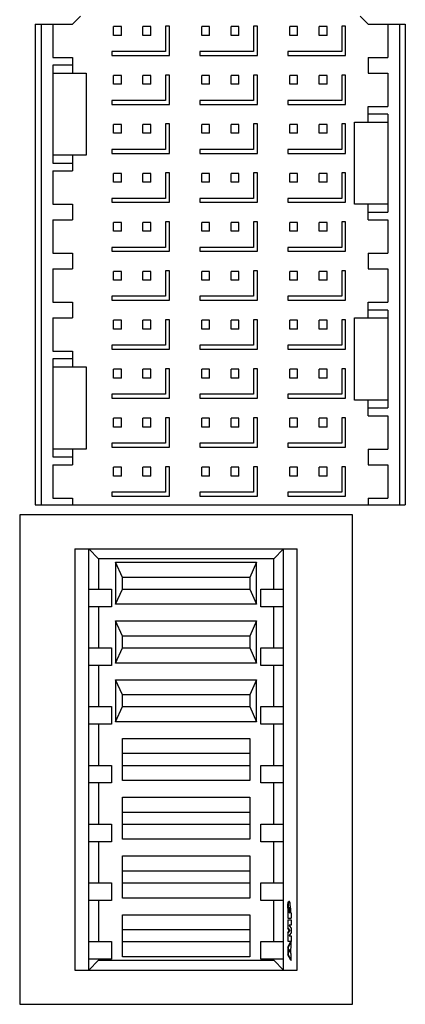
# Model space of a CAD drawing. Header units: inches. Extents: x 0 to 34, y 0 to 22.
# Tile 9 of 82: x 5.1 to 5.5, y 14.8 to 15.8. Entities that reach past the tile are written whole.
import ezdxf

# ---------------------------------------------------------------- set-up
doc = ezdxf.new("R2010")
doc.units = ezdxf.units.IN
doc.header["$LTSCALE"] = 1.87
doc.header["$MEASUREMENT"] = 0
doc.layers.get('0').update_dxf_attribs({"linetype": 'CONTINUOUS'})
doc.layers.add('COSMETIC', color=7, linetype='CONTINUOUS')

msp = doc.modelspace()

# ---------------------------------------------------------------- linework, layer by layer
at = {"color": 7, "linetype": 'CONTINUOUS'}
for p, q in [((5.11728, 15.81663), (5.11728, 15.33336)), ((5.11728, 15.81663), (5.15469, 15.81663)), ((5.12319, 15.81663), (5.12319, 15.33336)), ((5.135, 15.81663), (5.135, 15.78317)), ((5.15469, 15.81663), (5.16256, 15.8245)), ((5.44406, 15.8245), (5.45193, 15.81663)), ((5.45193, 15.81663), (5.48933, 15.81663)), ((5.47161, 15.81663), (5.47161, 15.78317)), ((5.48343, 15.81663), (5.48343, 15.33336)), ((5.48933, 15.81663), (5.48933, 15.33336)), ((5.19602, 15.80531), (5.19602, 15.81417)), ((5.2039, 15.81417), (5.19602, 15.81417)), ((5.2039, 15.80531), (5.19602, 15.80531)), ((5.2039, 15.80531), (5.2039, 15.81417)), ((5.22555, 15.80531), (5.22555, 15.81417)), ((5.23343, 15.81417), (5.22555, 15.81417)), ((5.23343, 15.80531), (5.22555, 15.80531)), ((5.23343, 15.80531), (5.23343, 15.81417)), ((5.24819, 15.81467), (5.24819, 15.78908)), ((5.25213, 15.81467), (5.24819, 15.81467)), ((5.25213, 15.78514), (5.25213, 15.81467)), ((5.28461, 15.80531), (5.28461, 15.81417)), ((5.29248, 15.81417), (5.28461, 15.81417)), ((5.29248, 15.80531), (5.28461, 15.80531)), ((5.29248, 15.80531), (5.29248, 15.81417)), ((5.31413, 15.80531), (5.31413, 15.81417)), ((5.32201, 15.81417), (5.31413, 15.81417)), ((5.32201, 15.80531), (5.31413, 15.80531)), ((5.32201, 15.80531), (5.32201, 15.81417)), ((5.33677, 15.81467), (5.33677, 15.78908)), ((5.34071, 15.81467), (5.33677, 15.81467)), ((5.34071, 15.78514), (5.34071, 15.81467)), ((5.37319, 15.80531), (5.37319, 15.81417)), ((5.38106, 15.81417), (5.37319, 15.81417)), ((5.38106, 15.80531), (5.37319, 15.80531)), ((5.38106, 15.80531), (5.38106, 15.81417)), ((5.40272, 15.80531), (5.40272, 15.81417)), ((5.41059, 15.81417), (5.40272, 15.81417)), ((5.41059, 15.80531), (5.40272, 15.80531)), ((5.41059, 15.80531), (5.41059, 15.81417)), ((5.42535, 15.81467), (5.42535, 15.78908)), ((5.42929, 15.81467), (5.42535, 15.81467)), ((5.42929, 15.78514), (5.42929, 15.81467)), ((5.19406, 15.78908), (5.19406, 15.78514)), ((5.24819, 15.78908), (5.19406, 15.78908)), ((5.28264, 15.78908), (5.28264, 15.78514)), ((5.33677, 15.78908), (5.28264, 15.78908)), ((5.37122, 15.78908), (5.37122, 15.78514)), ((5.42535, 15.78908), (5.37122, 15.78908)), ((5.135, 15.78317), (5.15469, 15.78317)), ((5.135, 15.77529), (5.135, 15.67687)), ((5.15469, 15.77529), (5.135, 15.77529)), ((5.15469, 15.78317), (5.15469, 15.76742)), ((5.19406, 15.78514), (5.25213, 15.78514)), ((5.28264, 15.78514), (5.34071, 15.78514)), ((5.37122, 15.78514), (5.42929, 15.78514)), ((5.45193, 15.78317), (5.45193, 15.76742)), ((5.45193, 15.78317), (5.47161, 15.78317)), ((5.135, 15.76742), (5.16846, 15.76742)), ((5.16846, 15.76742), (5.16846, 15.68474)), ((5.24819, 15.76545), (5.24819, 15.73986)), ((5.25213, 15.76545), (5.24819, 15.76545)), ((5.25213, 15.73593), (5.25213, 15.76545)), ((5.33677, 15.76545), (5.33677, 15.73986)), ((5.34071, 15.76545), (5.33677, 15.76545)), ((5.34071, 15.73593), (5.34071, 15.76545)), ((5.42535, 15.76545), (5.42535, 15.73986)), ((5.42929, 15.76545), (5.42535, 15.76545)), ((5.42929, 15.73593), (5.42929, 15.76545)), ((5.45193, 15.76742), (5.47161, 15.76742)), ((5.47161, 15.76742), (5.47161, 15.73395)), ((5.19602, 15.7561), (5.19602, 15.76496)), ((5.2039, 15.76496), (5.19602, 15.76496)), ((5.2039, 15.7561), (5.19602, 15.7561)), ((5.2039, 15.7561), (5.2039, 15.76496)), ((5.22555, 15.7561), (5.22555, 15.76496)), ((5.23343, 15.76496), (5.22555, 15.76496)), ((5.23343, 15.7561), (5.22555, 15.7561)), ((5.23343, 15.7561), (5.23343, 15.76496)), ((5.28461, 15.7561), (5.28461, 15.76496)), ((5.29248, 15.76496), (5.28461, 15.76496)), ((5.29248, 15.7561), (5.28461, 15.7561)), ((5.29248, 15.7561), (5.29248, 15.76496)), ((5.31413, 15.7561), (5.31413, 15.76496)), ((5.32201, 15.76496), (5.31413, 15.76496)), ((5.32201, 15.7561), (5.31413, 15.7561)), ((5.32201, 15.7561), (5.32201, 15.76496)), ((5.37319, 15.7561), (5.37319, 15.76496)), ((5.38106, 15.76496), (5.37319, 15.76496)), ((5.38106, 15.7561), (5.37319, 15.7561)), ((5.38106, 15.7561), (5.38106, 15.76496)), ((5.40272, 15.7561), (5.40272, 15.76496)), ((5.41059, 15.76496), (5.40272, 15.76496)), ((5.41059, 15.7561), (5.40272, 15.7561)), ((5.41059, 15.7561), (5.41059, 15.76496)), ((5.19406, 15.73986), (5.19406, 15.73593)), ((5.24819, 15.73986), (5.19406, 15.73986)), ((5.19406, 15.73593), (5.25213, 15.73593)), ((5.28264, 15.73986), (5.28264, 15.73593)), ((5.33677, 15.73986), (5.28264, 15.73986)), ((5.28264, 15.73593), (5.34071, 15.73593)), ((5.37122, 15.73986), (5.37122, 15.73593)), ((5.42535, 15.73986), (5.37122, 15.73986)), ((5.37122, 15.73593), (5.42929, 15.73593)), ((5.45193, 15.7182), (5.45193, 15.73395)), ((5.45193, 15.73395), (5.47161, 15.73395)), ((5.47161, 15.72608), (5.45193, 15.72608)), ((5.47161, 15.72608), (5.47161, 15.62765)), ((5.24819, 15.71624), (5.24819, 15.69065)), ((5.25213, 15.71624), (5.24819, 15.71624)), ((5.25213, 15.68671), (5.25213, 15.71624)), ((5.33677, 15.71624), (5.33677, 15.69065)), ((5.34071, 15.71624), (5.33677, 15.71624)), ((5.34071, 15.68671), (5.34071, 15.71624)), ((5.42535, 15.71624), (5.42535, 15.69065)), ((5.42929, 15.71624), (5.42535, 15.71624)), ((5.42929, 15.68671), (5.42929, 15.71624)), ((5.43815, 15.63553), (5.43815, 15.7182)), ((5.43815, 15.7182), (5.47161, 15.7182)), ((5.19602, 15.70689), (5.19602, 15.71574)), ((5.2039, 15.71574), (5.19602, 15.71574)), ((5.2039, 15.70689), (5.19602, 15.70689)), ((5.2039, 15.70689), (5.2039, 15.71574)), ((5.22555, 15.70689), (5.22555, 15.71574)), ((5.23343, 15.71574), (5.22555, 15.71574)), ((5.23343, 15.70689), (5.22555, 15.70689)), ((5.23343, 15.70689), (5.23343, 15.71574)), ((5.28461, 15.70689), (5.28461, 15.71574)), ((5.29248, 15.71574), (5.28461, 15.71574)), ((5.29248, 15.70689), (5.28461, 15.70689)), ((5.29248, 15.70689), (5.29248, 15.71574)), ((5.31413, 15.70689), (5.31413, 15.71574)), ((5.32201, 15.71574), (5.31413, 15.71574)), ((5.32201, 15.70689), (5.31413, 15.70689)), ((5.32201, 15.70689), (5.32201, 15.71574)), ((5.37319, 15.70689), (5.37319, 15.71574)), ((5.38106, 15.71574), (5.37319, 15.71574)), ((5.38106, 15.70689), (5.37319, 15.70689)), ((5.38106, 15.70689), (5.38106, 15.71574)), ((5.40272, 15.70689), (5.40272, 15.71574)), ((5.41059, 15.71574), (5.40272, 15.71574)), ((5.41059, 15.70689), (5.40272, 15.70689)), ((5.41059, 15.70689), (5.41059, 15.71574)), ((5.19406, 15.69065), (5.19406, 15.68671)), ((5.24819, 15.69065), (5.19406, 15.69065)), ((5.19406, 15.68671), (5.25213, 15.68671)), ((5.28264, 15.69065), (5.28264, 15.68671)), ((5.33677, 15.69065), (5.28264, 15.69065)), ((5.28264, 15.68671), (5.34071, 15.68671)), ((5.37122, 15.69065), (5.37122, 15.68671)), ((5.42535, 15.69065), (5.37122, 15.69065)), ((5.37122, 15.68671), (5.42929, 15.68671)), ((5.16846, 15.68474), (5.135, 15.68474)), ((5.135, 15.67687), (5.15469, 15.67687)), ((5.15469, 15.68474), (5.15469, 15.66899)), ((5.135, 15.66899), (5.135, 15.63553)), ((5.135, 15.66899), (5.15469, 15.66899)), ((5.19602, 15.65767), (5.19602, 15.66653)), ((5.2039, 15.66653), (5.19602, 15.66653)), ((5.2039, 15.65767), (5.2039, 15.66653)), ((5.22555, 15.65767), (5.22555, 15.66653)), ((5.23343, 15.66653), (5.22555, 15.66653)), ((5.23343, 15.65767), (5.23343, 15.66653)), ((5.24819, 15.66703), (5.24819, 15.64144)), ((5.25213, 15.66703), (5.24819, 15.66703)), ((5.25213, 15.6375), (5.25213, 15.66703)), ((5.28461, 15.65767), (5.28461, 15.66653)), ((5.29248, 15.66653), (5.28461, 15.66653)), ((5.29248, 15.65767), (5.29248, 15.66653)), ((5.31413, 15.65767), (5.31413, 15.66653)), ((5.32201, 15.66653), (5.31413, 15.66653)), ((5.32201, 15.65767), (5.32201, 15.66653)), ((5.33677, 15.66703), (5.33677, 15.64144)), ((5.34071, 15.66703), (5.33677, 15.66703)), ((5.34071, 15.6375), (5.34071, 15.66703)), ((5.37319, 15.65767), (5.37319, 15.66653)), ((5.38106, 15.66653), (5.37319, 15.66653)), ((5.38106, 15.65767), (5.38106, 15.66653)), ((5.40272, 15.65767), (5.40272, 15.66653)), ((5.41059, 15.66653), (5.40272, 15.66653)), ((5.41059, 15.65767), (5.41059, 15.66653)), ((5.42535, 15.66703), (5.42535, 15.64144)), ((5.42929, 15.66703), (5.42535, 15.66703)), ((5.42929, 15.6375), (5.42929, 15.66703)), ((5.2039, 15.65767), (5.19602, 15.65767)), ((5.23343, 15.65767), (5.22555, 15.65767)), ((5.29248, 15.65767), (5.28461, 15.65767)), ((5.32201, 15.65767), (5.31413, 15.65767)), ((5.38106, 15.65767), (5.37319, 15.65767)), ((5.41059, 15.65767), (5.40272, 15.65767)), ((5.19406, 15.64144), (5.19406, 15.6375)), ((5.24819, 15.64144), (5.19406, 15.64144)), ((5.19406, 15.6375), (5.25213, 15.6375)), ((5.28264, 15.64144), (5.28264, 15.6375)), ((5.33677, 15.64144), (5.28264, 15.64144)), ((5.28264, 15.6375), (5.34071, 15.6375)), ((5.37122, 15.64144), (5.37122, 15.6375)), ((5.42535, 15.64144), (5.37122, 15.64144)), ((5.37122, 15.6375), (5.42929, 15.6375)), ((5.135, 15.63553), (5.15469, 15.63553)), ((5.15469, 15.63553), (5.15469, 15.61978)), ((5.47161, 15.63553), (5.43815, 15.63553)), ((5.45193, 15.61978), (5.45193, 15.63553)), ((5.45193, 15.62765), (5.47161, 15.62765)), ((5.135, 15.61978), (5.135, 15.58631)), ((5.135, 15.61978), (5.15469, 15.61978)), ((5.19602, 15.60846), (5.19602, 15.61732)), ((5.2039, 15.61732), (5.19602, 15.61732)), ((5.2039, 15.60846), (5.2039, 15.61732)), ((5.22555, 15.60846), (5.22555, 15.61732)), ((5.23343, 15.61732), (5.22555, 15.61732)), ((5.23343, 15.60846), (5.23343, 15.61732)), ((5.24819, 15.61782), (5.24819, 15.59223)), ((5.25213, 15.61782), (5.24819, 15.61782)), ((5.25213, 15.58829), (5.25213, 15.61782)), ((5.28461, 15.60846), (5.28461, 15.61732)), ((5.29248, 15.61732), (5.28461, 15.61732)), ((5.29248, 15.60846), (5.29248, 15.61732)), ((5.31413, 15.60846), (5.31413, 15.61732)), ((5.32201, 15.61732), (5.31413, 15.61732)), ((5.32201, 15.60846), (5.32201, 15.61732)), ((5.33677, 15.61782), (5.33677, 15.59223)), ((5.34071, 15.61782), (5.33677, 15.61782)), ((5.34071, 15.58829), (5.34071, 15.61782)), ((5.37319, 15.60846), (5.37319, 15.61732)), ((5.38106, 15.61732), (5.37319, 15.61732)), ((5.38106, 15.60846), (5.38106, 15.61732)), ((5.40272, 15.60846), (5.40272, 15.61732)), ((5.41059, 15.61732), (5.40272, 15.61732)), ((5.41059, 15.60846), (5.41059, 15.61732)), ((5.42535, 15.61782), (5.42535, 15.59223)), ((5.42929, 15.61782), (5.42535, 15.61782)), ((5.42929, 15.58829), (5.42929, 15.61782)), ((5.45193, 15.61978), (5.47161, 15.61978)), ((5.47161, 15.61978), (5.47161, 15.58631)), ((5.2039, 15.60846), (5.19602, 15.60846)), ((5.23343, 15.60846), (5.22555, 15.60846)), ((5.29248, 15.60846), (5.28461, 15.60846)), ((5.32201, 15.60846), (5.31413, 15.60846)), ((5.38106, 15.60846), (5.37319, 15.60846)), ((5.41059, 15.60846), (5.40272, 15.60846)), ((5.19406, 15.59223), (5.19406, 15.58829)), ((5.24819, 15.59223), (5.19406, 15.59223)), ((5.19406, 15.58829), (5.25213, 15.58829)), ((5.28264, 15.59223), (5.28264, 15.58829)), ((5.33677, 15.59223), (5.28264, 15.59223)), ((5.28264, 15.58829), (5.34071, 15.58829)), ((5.37122, 15.59223), (5.37122, 15.58829)), ((5.42535, 15.59223), (5.37122, 15.59223)), ((5.37122, 15.58829), (5.42929, 15.58829)), ((5.135, 15.58631), (5.15469, 15.58631)), ((5.15469, 15.58631), (5.15469, 15.57057)), ((5.45193, 15.58631), (5.45193, 15.57057)), ((5.45193, 15.58631), (5.47161, 15.58631)), ((5.135, 15.57057), (5.135, 15.5371)), ((5.135, 15.57057), (5.15469, 15.57057)), ((5.19602, 15.55925), (5.19602, 15.56811)), ((5.2039, 15.56811), (5.19602, 15.56811)), ((5.2039, 15.55925), (5.2039, 15.56811)), ((5.22555, 15.55925), (5.22555, 15.56811)), ((5.23343, 15.56811), (5.22555, 15.56811)), ((5.23343, 15.55925), (5.23343, 15.56811)), ((5.24819, 15.5686), (5.24819, 15.54301)), ((5.25213, 15.5686), (5.24819, 15.5686)), ((5.25213, 15.53908), (5.25213, 15.5686)), ((5.28461, 15.55925), (5.28461, 15.56811)), ((5.29248, 15.56811), (5.28461, 15.56811)), ((5.29248, 15.55925), (5.29248, 15.56811)), ((5.31413, 15.55925), (5.31413, 15.56811)), ((5.32201, 15.56811), (5.31413, 15.56811)), ((5.32201, 15.55925), (5.32201, 15.56811)), ((5.33677, 15.5686), (5.33677, 15.54301)), ((5.34071, 15.5686), (5.33677, 15.5686)), ((5.34071, 15.53908), (5.34071, 15.5686)), ((5.37319, 15.55925), (5.37319, 15.56811)), ((5.38106, 15.56811), (5.37319, 15.56811)), ((5.38106, 15.55925), (5.38106, 15.56811)), ((5.40272, 15.55925), (5.40272, 15.56811)), ((5.41059, 15.56811), (5.40272, 15.56811)), ((5.41059, 15.55925), (5.41059, 15.56811)), ((5.42535, 15.5686), (5.42535, 15.54301)), ((5.42929, 15.5686), (5.42535, 15.5686)), ((5.42929, 15.53908), (5.42929, 15.5686)), ((5.45193, 15.57057), (5.47161, 15.57057)), ((5.47161, 15.57057), (5.47161, 15.5371)), ((5.2039, 15.55925), (5.19602, 15.55925)), ((5.23343, 15.55925), (5.22555, 15.55925)), ((5.29248, 15.55925), (5.28461, 15.55925)), ((5.32201, 15.55925), (5.31413, 15.55925)), ((5.38106, 15.55925), (5.37319, 15.55925)), ((5.41059, 15.55925), (5.40272, 15.55925)), ((5.19406, 15.54301), (5.19406, 15.53908)), ((5.24819, 15.54301), (5.19406, 15.54301)), ((5.19406, 15.53908), (5.25213, 15.53908)), ((5.28264, 15.54301), (5.28264, 15.53908)), ((5.33677, 15.54301), (5.28264, 15.54301)), ((5.28264, 15.53908), (5.34071, 15.53908)), ((5.37122, 15.54301), (5.37122, 15.53908)), ((5.42535, 15.54301), (5.37122, 15.54301)), ((5.37122, 15.53908), (5.42929, 15.53908)), ((5.135, 15.5371), (5.15469, 15.5371)), ((5.15469, 15.5371), (5.15469, 15.52135)), ((5.45193, 15.52135), (5.45193, 15.5371)), ((5.45193, 15.5371), (5.47161, 15.5371)), ((5.47161, 15.52923), (5.45193, 15.52923)), ((5.47161, 15.52923), (5.47161, 15.4308)), ((5.135, 15.52135), (5.135, 15.48789)), ((5.135, 15.52135), (5.15469, 15.52135)), ((5.19602, 15.51004), (5.19602, 15.51889)), ((5.2039, 15.51889), (5.19602, 15.51889)), ((5.2039, 15.51004), (5.2039, 15.51889)), ((5.22555, 15.51004), (5.22555, 15.51889)), ((5.23343, 15.51889), (5.22555, 15.51889)), ((5.23343, 15.51004), (5.23343, 15.51889)), ((5.24819, 15.51939), (5.24819, 15.4938)), ((5.25213, 15.51939), (5.24819, 15.51939)), ((5.25213, 15.48986), (5.25213, 15.51939)), ((5.28461, 15.51004), (5.28461, 15.51889)), ((5.29248, 15.51889), (5.28461, 15.51889)), ((5.29248, 15.51004), (5.29248, 15.51889)), ((5.31413, 15.51004), (5.31413, 15.51889)), ((5.32201, 15.51889), (5.31413, 15.51889)), ((5.32201, 15.51004), (5.32201, 15.51889)), ((5.33677, 15.51939), (5.33677, 15.4938)), ((5.34071, 15.51939), (5.33677, 15.51939)), ((5.34071, 15.48986), (5.34071, 15.51939)), ((5.37319, 15.51004), (5.37319, 15.51889)), ((5.38106, 15.51889), (5.37319, 15.51889)), ((5.38106, 15.51004), (5.38106, 15.51889)), ((5.40272, 15.51004), (5.40272, 15.51889)), ((5.41059, 15.51889), (5.40272, 15.51889)), ((5.41059, 15.51004), (5.41059, 15.51889)), ((5.42535, 15.51939), (5.42535, 15.4938)), ((5.42929, 15.51939), (5.42535, 15.51939)), ((5.42929, 15.48986), (5.42929, 15.51939)), ((5.43815, 15.43868), (5.43815, 15.52135)), ((5.43815, 15.52135), (5.47161, 15.52135)), ((5.2039, 15.51004), (5.19602, 15.51004)), ((5.23343, 15.51004), (5.22555, 15.51004)), ((5.29248, 15.51004), (5.28461, 15.51004)), ((5.32201, 15.51004), (5.31413, 15.51004)), ((5.38106, 15.51004), (5.37319, 15.51004)), ((5.41059, 15.51004), (5.40272, 15.51004)), ((5.19406, 15.4938), (5.19406, 15.48986)), ((5.24819, 15.4938), (5.19406, 15.4938)), ((5.19406, 15.48986), (5.25213, 15.48986)), ((5.28264, 15.4938), (5.28264, 15.48986)), ((5.33677, 15.4938), (5.28264, 15.4938)), ((5.28264, 15.48986), (5.34071, 15.48986)), ((5.37122, 15.4938), (5.37122, 15.48986)), ((5.42535, 15.4938), (5.37122, 15.4938)), ((5.37122, 15.48986), (5.42929, 15.48986)), ((5.135, 15.48789), (5.15469, 15.48789)), ((5.135, 15.48002), (5.135, 15.38159)), ((5.15469, 15.48002), (5.135, 15.48002)), ((5.15469, 15.48789), (5.15469, 15.47214)), ((5.135, 15.47214), (5.16846, 15.47214)), ((5.16846, 15.47214), (5.16846, 15.38946)), ((5.19602, 15.46082), (5.19602, 15.46968)), ((5.2039, 15.46968), (5.19602, 15.46968)), ((5.2039, 15.46082), (5.2039, 15.46968)), ((5.22555, 15.46082), (5.22555, 15.46968)), ((5.23343, 15.46968), (5.22555, 15.46968)), ((5.23343, 15.46082), (5.23343, 15.46968)), ((5.24819, 15.47018), (5.24819, 15.44459)), ((5.25213, 15.47018), (5.24819, 15.47018)), ((5.25213, 15.44065), (5.25213, 15.47018)), ((5.28461, 15.46082), (5.28461, 15.46968)), ((5.29248, 15.46968), (5.28461, 15.46968)), ((5.29248, 15.46082), (5.29248, 15.46968)), ((5.31413, 15.46082), (5.31413, 15.46968)), ((5.32201, 15.46968), (5.31413, 15.46968)), ((5.32201, 15.46082), (5.32201, 15.46968)), ((5.33677, 15.47018), (5.33677, 15.44459)), ((5.34071, 15.47018), (5.33677, 15.47018)), ((5.34071, 15.44065), (5.34071, 15.47018)), ((5.37319, 15.46082), (5.37319, 15.46968)), ((5.38106, 15.46968), (5.37319, 15.46968)), ((5.38106, 15.46082), (5.38106, 15.46968)), ((5.40272, 15.46082), (5.40272, 15.46968)), ((5.41059, 15.46968), (5.40272, 15.46968)), ((5.41059, 15.46082), (5.41059, 15.46968)), ((5.42535, 15.47018), (5.42535, 15.44459)), ((5.42929, 15.47018), (5.42535, 15.47018)), ((5.42929, 15.44065), (5.42929, 15.47018)), ((5.2039, 15.46082), (5.19602, 15.46082)), ((5.23343, 15.46082), (5.22555, 15.46082)), ((5.29248, 15.46082), (5.28461, 15.46082)), ((5.32201, 15.46082), (5.31413, 15.46082)), ((5.38106, 15.46082), (5.37319, 15.46082)), ((5.41059, 15.46082), (5.40272, 15.46082)), ((5.19406, 15.44459), (5.19406, 15.44065)), ((5.24819, 15.44459), (5.19406, 15.44459)), ((5.19406, 15.44065), (5.25213, 15.44065)), ((5.28264, 15.44459), (5.28264, 15.44065)), ((5.33677, 15.44459), (5.28264, 15.44459)), ((5.28264, 15.44065), (5.34071, 15.44065)), ((5.37122, 15.44459), (5.37122, 15.44065)), ((5.42535, 15.44459), (5.37122, 15.44459)), ((5.37122, 15.44065), (5.42929, 15.44065)), ((5.47161, 15.43868), (5.43815, 15.43868)), ((5.45193, 15.42293), (5.45193, 15.43868)), ((5.45193, 15.4308), (5.47161, 15.4308)), ((5.19602, 15.41161), (5.19602, 15.42047)), ((5.2039, 15.42047), (5.19602, 15.42047)), ((5.2039, 15.41161), (5.2039, 15.42047)), ((5.22555, 15.41161), (5.22555, 15.42047)), ((5.23343, 15.42047), (5.22555, 15.42047)), ((5.23343, 15.41161), (5.23343, 15.42047)), ((5.24819, 15.42097), (5.24819, 15.39538)), ((5.25213, 15.42097), (5.24819, 15.42097)), ((5.25213, 15.39144), (5.25213, 15.42097)), ((5.28461, 15.41161), (5.28461, 15.42047)), ((5.29248, 15.42047), (5.28461, 15.42047)), ((5.29248, 15.41161), (5.29248, 15.42047)), ((5.31413, 15.41161), (5.31413, 15.42047)), ((5.32201, 15.42047), (5.31413, 15.42047)), ((5.32201, 15.41161), (5.32201, 15.42047)), ((5.33677, 15.42097), (5.33677, 15.39538)), ((5.34071, 15.42097), (5.33677, 15.42097)), ((5.34071, 15.39144), (5.34071, 15.42097)), ((5.37319, 15.41161), (5.37319, 15.42047)), ((5.38106, 15.42047), (5.37319, 15.42047)), ((5.38106, 15.41161), (5.38106, 15.42047)), ((5.40272, 15.41161), (5.40272, 15.42047)), ((5.41059, 15.42047), (5.40272, 15.42047)), ((5.41059, 15.41161), (5.41059, 15.42047)), ((5.42535, 15.42097), (5.42535, 15.39538)), ((5.42929, 15.42097), (5.42535, 15.42097)), ((5.42929, 15.39144), (5.42929, 15.42097)), ((5.45193, 15.42293), (5.47161, 15.42293)), ((5.47161, 15.42293), (5.47161, 15.38946)), ((5.2039, 15.41161), (5.19602, 15.41161)), ((5.23343, 15.41161), (5.22555, 15.41161)), ((5.29248, 15.41161), (5.28461, 15.41161)), ((5.32201, 15.41161), (5.31413, 15.41161)), ((5.38106, 15.41161), (5.37319, 15.41161)), ((5.41059, 15.41161), (5.40272, 15.41161)), ((5.16846, 15.38946), (5.135, 15.38946)), ((5.15469, 15.38946), (5.15469, 15.37372)), ((5.19406, 15.39538), (5.19406, 15.39144)), ((5.24819, 15.39538), (5.19406, 15.39538)), ((5.19406, 15.39144), (5.25213, 15.39144)), ((5.28264, 15.39538), (5.28264, 15.39144)), ((5.33677, 15.39538), (5.28264, 15.39538)), ((5.28264, 15.39144), (5.34071, 15.39144)), ((5.37122, 15.39538), (5.37122, 15.39144)), ((5.42535, 15.39538), (5.37122, 15.39538)), ((5.37122, 15.39144), (5.42929, 15.39144)), ((5.45193, 15.38946), (5.45193, 15.37372)), ((5.45193, 15.38946), (5.47161, 15.38946)), ((5.135, 15.38159), (5.15469, 15.38159)), ((5.135, 15.37372), (5.135, 15.34025)), ((5.135, 15.37372), (5.15469, 15.37372)), ((5.19602, 15.3624), (5.19602, 15.37126)), ((5.2039, 15.37126), (5.19602, 15.37126)), ((5.2039, 15.3624), (5.2039, 15.37126)), ((5.22555, 15.3624), (5.22555, 15.37126)), ((5.23343, 15.37126), (5.22555, 15.37126)), ((5.23343, 15.3624), (5.23343, 15.37126)), ((5.24819, 15.37175), (5.24819, 15.34616)), ((5.25213, 15.37175), (5.24819, 15.37175)), ((5.25213, 15.34223), (5.25213, 15.37175)), ((5.28461, 15.3624), (5.28461, 15.37126)), ((5.29248, 15.37126), (5.28461, 15.37126)), ((5.29248, 15.3624), (5.29248, 15.37126)), ((5.31413, 15.3624), (5.31413, 15.37126)), ((5.32201, 15.37126), (5.31413, 15.37126)), ((5.32201, 15.3624), (5.32201, 15.37126)), ((5.33677, 15.37175), (5.33677, 15.34616)), ((5.34071, 15.37175), (5.33677, 15.37175)), ((5.34071, 15.34223), (5.34071, 15.37175)), ((5.37319, 15.3624), (5.37319, 15.37126)), ((5.38106, 15.37126), (5.37319, 15.37126)), ((5.38106, 15.3624), (5.38106, 15.37126)), ((5.40272, 15.3624), (5.40272, 15.37126)), ((5.41059, 15.37126), (5.40272, 15.37126)), ((5.41059, 15.3624), (5.41059, 15.37126)), ((5.42535, 15.37175), (5.42535, 15.34616)), ((5.42929, 15.37175), (5.42535, 15.37175)), ((5.42929, 15.34223), (5.42929, 15.37175)), ((5.45193, 15.37372), (5.47161, 15.37372)), ((5.47161, 15.37372), (5.47161, 15.34025)), ((5.2039, 15.3624), (5.19602, 15.3624)), ((5.23343, 15.3624), (5.22555, 15.3624)), ((5.29248, 15.3624), (5.28461, 15.3624)), ((5.32201, 15.3624), (5.31413, 15.3624)), ((5.38106, 15.3624), (5.37319, 15.3624)), ((5.41059, 15.3624), (5.40272, 15.3624)), ((5.135, 15.34025), (5.15469, 15.34025)), ((5.15469, 15.34025), (5.15469, 15.33336)), ((5.19406, 15.34616), (5.19406, 15.34223)), ((5.24819, 15.34616), (5.19406, 15.34616)), ((5.19406, 15.34223), (5.25213, 15.34223)), ((5.28264, 15.34616), (5.28264, 15.34223)), ((5.33677, 15.34616), (5.28264, 15.34616)), ((5.28264, 15.34223), (5.34071, 15.34223)), ((5.37122, 15.34616), (5.37122, 15.34223)), ((5.42535, 15.34616), (5.37122, 15.34616)), ((5.37122, 15.34223), (5.42929, 15.34223)), ((5.45193, 15.34025), (5.45193, 15.33336)), ((5.45193, 15.34025), (5.47161, 15.34025)), ((5.11728, 15.33336), (5.48933, 15.33336)), ((5.15716, 15.28907), (5.15716, 14.86584)), ((5.15716, 15.28907), (5.38059, 15.28907)), ((5.17094, 14.86584), (5.17094, 15.28907)), ((5.1808, 15.27921), (5.17094, 15.28907)), ((5.36681, 15.28907), (5.35695, 15.27921)), ((5.36681, 14.86584), (5.36681, 15.28907)), ((5.38059, 14.86584), (5.38059, 15.28907)), ((5.1808, 15.27921), (5.1808, 15.24872)), ((5.35695, 15.27921), (5.1808, 15.27921)), ((5.19801, 15.27578), (5.19801, 15.23346)), ((5.2049, 15.26053), (5.19801, 15.27578)), ((5.19801, 15.27578), (5.33973, 15.27578)), ((5.33973, 15.27578), (5.33285, 15.26053)), ((5.33973, 15.23346), (5.33973, 15.27578)), ((5.35695, 15.24872), (5.35695, 15.27921)), ((5.2049, 15.24872), (5.2049, 15.26053)), ((5.33285, 15.26053), (5.2049, 15.26053)), ((5.33285, 15.26053), (5.33285, 15.24872)), ((5.17094, 15.24872), (5.19378, 15.24872)), ((5.19378, 15.24872), (5.19378, 15.231)), ((5.19801, 15.23346), (5.2049, 15.24872)), ((5.2049, 15.24872), (5.33285, 15.24872)), ((5.33285, 15.24872), (5.33973, 15.23346)), ((5.34397, 15.231), (5.34397, 15.24872)), ((5.34397, 15.24872), (5.36681, 15.24872)), ((5.19378, 15.231), (5.17094, 15.231)), ((5.1808, 15.231), (5.1808, 15.18966)), ((5.33973, 15.23346), (5.19801, 15.23346)), ((5.36681, 15.231), (5.34397, 15.231)), ((5.35695, 15.18966), (5.35695, 15.231)), ((5.19801, 15.21673), (5.19801, 15.17441)), ((5.2049, 15.20147), (5.19801, 15.21673)), ((5.19801, 15.21673), (5.33973, 15.21673)), ((5.33973, 15.21673), (5.33285, 15.20147)), ((5.33973, 15.17441), (5.33973, 15.21673)), ((5.2049, 15.18966), (5.2049, 15.20147)), ((5.33285, 15.20147), (5.2049, 15.20147)), ((5.33285, 15.20147), (5.33285, 15.18966)), ((5.17094, 15.18966), (5.19378, 15.18966)), ((5.19378, 15.18966), (5.19378, 15.17195)), ((5.19801, 15.17441), (5.2049, 15.18966)), ((5.2049, 15.18966), (5.33285, 15.18966)), ((5.33285, 15.18966), (5.33973, 15.17441)), ((5.34397, 15.17195), (5.34397, 15.18966)), ((5.34397, 15.18966), (5.36681, 15.18966)), ((5.19378, 15.17195), (5.17094, 15.17195)), ((5.1808, 15.17195), (5.1808, 15.13061)), ((5.33973, 15.17441), (5.19801, 15.17441)), ((5.36681, 15.17195), (5.34397, 15.17195)), ((5.35695, 15.13061), (5.35695, 15.17195)), ((5.19801, 15.15767), (5.19801, 15.11535)), ((5.2049, 15.14242), (5.19801, 15.15767)), ((5.19801, 15.15767), (5.33973, 15.15767)), ((5.33973, 15.15767), (5.33285, 15.14242)), ((5.33973, 15.11535), (5.33973, 15.15767)), ((5.2049, 15.13061), (5.2049, 15.14242)), ((5.33285, 15.14242), (5.2049, 15.14242)), ((5.33285, 15.14242), (5.33285, 15.13061)), ((5.17094, 15.13061), (5.19378, 15.13061)), ((5.19378, 15.13061), (5.19378, 15.11289)), ((5.19801, 15.11535), (5.2049, 15.13061)), ((5.2049, 15.13061), (5.33285, 15.13061)), ((5.33285, 15.13061), (5.33973, 15.11535)), ((5.34397, 15.11289), (5.34397, 15.13061)), ((5.34397, 15.13061), (5.36681, 15.13061)), ((5.19378, 15.11289), (5.17094, 15.11289)), ((5.1808, 15.11289), (5.1808, 15.07155)), ((5.33973, 15.11535), (5.19801, 15.11535)), ((5.36681, 15.11289), (5.34397, 15.11289)), ((5.35695, 15.07155), (5.35695, 15.11289)), ((5.2049, 15.0563), (5.2049, 15.09862)), ((5.2049, 15.09862), (5.33285, 15.09862)), ((5.33285, 15.09862), (5.33285, 15.0563)), ((5.33285, 15.08336), (5.2049, 15.08336)), ((5.17094, 15.07155), (5.19378, 15.07155)), ((5.19378, 15.07155), (5.19378, 15.05384)), ((5.2049, 15.07155), (5.33285, 15.07155)), ((5.34397, 15.05384), (5.34397, 15.07155)), ((5.34397, 15.07155), (5.36681, 15.07155)), ((5.19378, 15.05384), (5.17094, 15.05384)), ((5.1808, 15.05384), (5.1808, 15.0125)), ((5.33285, 15.0563), (5.2049, 15.0563)), ((5.36681, 15.05384), (5.34397, 15.05384)), ((5.35695, 15.0125), (5.35695, 15.05384)), ((5.2049, 14.99724), (5.2049, 15.03956)), ((5.2049, 15.03956), (5.33285, 15.03956)), ((5.33285, 15.03956), (5.33285, 14.99724)), ((5.33285, 15.02431), (5.2049, 15.02431)), ((5.17094, 15.0125), (5.19378, 15.0125)), ((5.19378, 15.0125), (5.19378, 14.99478)), ((5.2049, 15.0125), (5.33285, 15.0125)), ((5.34397, 14.99478), (5.34397, 15.0125)), ((5.34397, 15.0125), (5.36681, 15.0125)), ((5.19378, 14.99478), (5.17094, 14.99478)), ((5.1808, 14.99478), (5.1808, 14.95344)), ((5.33285, 14.99724), (5.2049, 14.99724)), ((5.36681, 14.99478), (5.34397, 14.99478)), ((5.35695, 14.95344), (5.35695, 14.99478)), ((5.2049, 14.93819), (5.2049, 14.98051)), ((5.2049, 14.98051), (5.33285, 14.98051)), ((5.33285, 14.98051), (5.33285, 14.93819)), ((5.33285, 14.96525), (5.2049, 14.96525)), ((5.17094, 14.95344), (5.19378, 14.95344)), ((5.19378, 14.95344), (5.19378, 14.93573)), ((5.2049, 14.95344), (5.33285, 14.95344)), ((5.34397, 14.93573), (5.34397, 14.95344)), ((5.34397, 14.95344), (5.36681, 14.95344)), ((5.19378, 14.93573), (5.17094, 14.93573)), ((5.1808, 14.93573), (5.1808, 14.89439)), ((5.33285, 14.93819), (5.2049, 14.93819)), ((5.36681, 14.93573), (5.34397, 14.93573)), ((5.35695, 14.89439), (5.35695, 14.93573)), ((5.37261, 14.93475), (5.37224, 14.93475)), ((5.37111, 14.92807), (5.37111, 14.91787)), ((5.37148, 14.91787), (5.37148, 14.92807)), ((5.37238, 14.92807), (5.37238, 14.92342)), ((5.37248, 14.92807), (5.37248, 14.92342)), ((5.37285, 14.92342), (5.37285, 14.92807)), ((5.37375, 14.92807), (5.37375, 14.92342)), ((5.2049, 14.87913), (5.2049, 14.92145)), ((5.2049, 14.92145), (5.33285, 14.92145)), ((5.33285, 14.92145), (5.33285, 14.87913)), ((5.37111, 14.91787), (5.37468, 14.91787)), ((5.37111, 14.91636), (5.37111, 14.90764)), ((5.37111, 14.91636), (5.37468, 14.91636)), ((5.37148, 14.90764), (5.37148, 14.91636)), ((5.37238, 14.92342), (5.37285, 14.92342)), ((5.37375, 14.92342), (5.37468, 14.92342)), ((5.37468, 14.92342), (5.37468, 14.91787)), ((5.37468, 14.91636), (5.37468, 14.91084)), ((5.33285, 14.9062), (5.2049, 14.9062)), ((5.37276, 14.90554), (5.37111, 14.90764)), ((5.37148, 14.90764), (5.37111, 14.90764)), ((5.37111, 14.90344), (5.37276, 14.90554)), ((5.37148, 14.90764), (5.37313, 14.90554)), ((5.37313, 14.90554), (5.37148, 14.90344)), ((5.37468, 14.9081), (5.37261, 14.91084)), ((5.37468, 14.91084), (5.37261, 14.91084)), ((5.37276, 14.90554), (5.37313, 14.90554)), ((5.37468, 14.9081), (5.37468, 14.90298)), ((5.37111, 14.90344), (5.37111, 14.89472)), ((5.37111, 14.90344), (5.37148, 14.90344)), ((5.37111, 14.89472), (5.37468, 14.89472)), ((5.37148, 14.89472), (5.37148, 14.90344)), ((5.37261, 14.90024), (5.37468, 14.90298)), ((5.37261, 14.90024), (5.37468, 14.90024)), ((5.37468, 14.90024), (5.37468, 14.89472)), ((5.17094, 14.89439), (5.19378, 14.89439)), ((5.19378, 14.89439), (5.19378, 14.87667)), ((5.2049, 14.89439), (5.33285, 14.89439)), ((5.34397, 14.87667), (5.34397, 14.89439)), ((5.34397, 14.89439), (5.36681, 14.89439)), ((5.37111, 14.88884), (5.37431, 14.8944)), ((5.37111, 14.88884), (5.37111, 14.88125)), ((5.37111, 14.88884), (5.37148, 14.88884)), ((5.37468, 14.8944), (5.37148, 14.88884)), ((5.37148, 14.88884), (5.37148, 14.88125)), ((5.37261, 14.88502), (5.37353, 14.88639)), ((5.37353, 14.88367), (5.37261, 14.88502)), ((5.37316, 14.88583), (5.37316, 14.88422)), ((5.37353, 14.88367), (5.37353, 14.88639)), ((5.37431, 14.8944), (5.37468, 14.8944)), ((5.37434, 14.88759), (5.37468, 14.88809)), ((5.37434, 14.88249), (5.37434, 14.88759)), ((5.37468, 14.88809), (5.37468, 14.8944)), ((5.19378, 14.87667), (5.17094, 14.87667)), ((5.1808, 14.8757), (5.17094, 14.86584)), ((5.1808, 14.87667), (5.1808, 14.8757)), ((5.1808, 14.8757), (5.35695, 14.8757)), ((5.33285, 14.87913), (5.2049, 14.87913)), ((5.36681, 14.87667), (5.34397, 14.87667)), ((5.35695, 14.8757), (5.35695, 14.87667)), ((5.35695, 14.8757), (5.36681, 14.86584)), ((5.37431, 14.87569), (5.37111, 14.88125)), ((5.37111, 14.88125), (5.37148, 14.88125)), ((5.37148, 14.88125), (5.37468, 14.87569)), ((5.37431, 14.87569), (5.37468, 14.87569)), ((5.37468, 14.88199), (5.37434, 14.88249)), ((5.37468, 14.87569), (5.37468, 14.88199)), ((5.15716, 14.86584), (5.38059, 14.86584))]:
    msp.add_line(p, q, dxfattribs=at)
for points, knots in [([(5.37111, 14.92807), (5.37111, 14.92849), (5.37111, 14.92929), (5.37115, 14.93079), (5.37124, 14.93215), (5.37143, 14.93335), (5.37158, 14.93396), (5.37174, 14.93435), (5.37187, 14.93457), (5.37204, 14.93472), (5.37217, 14.93476), (5.37224, 14.93475)], [0, 0, 0, 0, 0.178077, 0.345328, 0.639153, 0.761613, 0.863672, 0.906145, 0.942106, 0.972129, 1, 1, 1, 1]), ([(5.37261, 14.93475), (5.37254, 14.93476), (5.37241, 14.93472), (5.37225, 14.93457), (5.37211, 14.93435), (5.37195, 14.93396), (5.3718, 14.93335), (5.37162, 14.93215), (5.37153, 14.93079), (5.37148, 14.92929), (5.37148, 14.92849), (5.37148, 14.92807)], [0, 0, 0, 0, 0.027871, 0.057894, 0.093855, 0.136328, 0.238387, 0.360847, 0.654672, 0.821923, 1, 1, 1, 1]), ([(5.37375, 14.92807), (5.37375, 14.92849), (5.37374, 14.92929), (5.3737, 14.93079), (5.37361, 14.93215), (5.37343, 14.93335), (5.37327, 14.93395), (5.37311, 14.93435), (5.37298, 14.93457), (5.37282, 14.93472), (5.37268, 14.93476), (5.37261, 14.93475)], [0, 0, 0, 0, 0.177938, 0.345101, 0.638928, 0.761476, 0.86364, 0.906156, 0.942145, 0.972169, 1, 1, 1, 1]), ([(5.37238, 14.92807), (5.37238, 14.92819), (5.3724, 14.92841), (5.37244, 14.92866), (5.37257, 14.92882), (5.37261, 14.92882)], [0, 0, 0, 0, 0.438129, 0.803001, 1, 1, 1, 1]), ([(5.37248, 14.92807), (5.37248, 14.92819), (5.37246, 14.92834), (5.37244, 14.92848), (5.37244, 14.9285)], [0, 0, 0, 0, 0.827169, 1, 1, 1, 1]), ([(5.37261, 14.92882), (5.37266, 14.92882), (5.37279, 14.92866), (5.37283, 14.92841), (5.37285, 14.92819), (5.37285, 14.92807)], [0, 0, 0, 0, 0.203056, 0.56658, 1, 1, 1, 1])]:
    msp.add_open_spline(points, degree=3, knots=knots, dxfattribs=at)
at = {"layer": 'COSMETIC', "color": 7, "linetype": 'CONTINUOUS'}
for p, q in [((5.10155, 15.32352), (5.10155, 14.83139)), ((5.4362, 15.32352), (5.10155, 15.32352)), ((5.4362, 14.83139), (5.4362, 15.32352)), ((5.10155, 14.83139), (5.4362, 14.83139))]:
    msp.add_line(p, q, dxfattribs=at)

doc.saveas('drawing.dxf')
